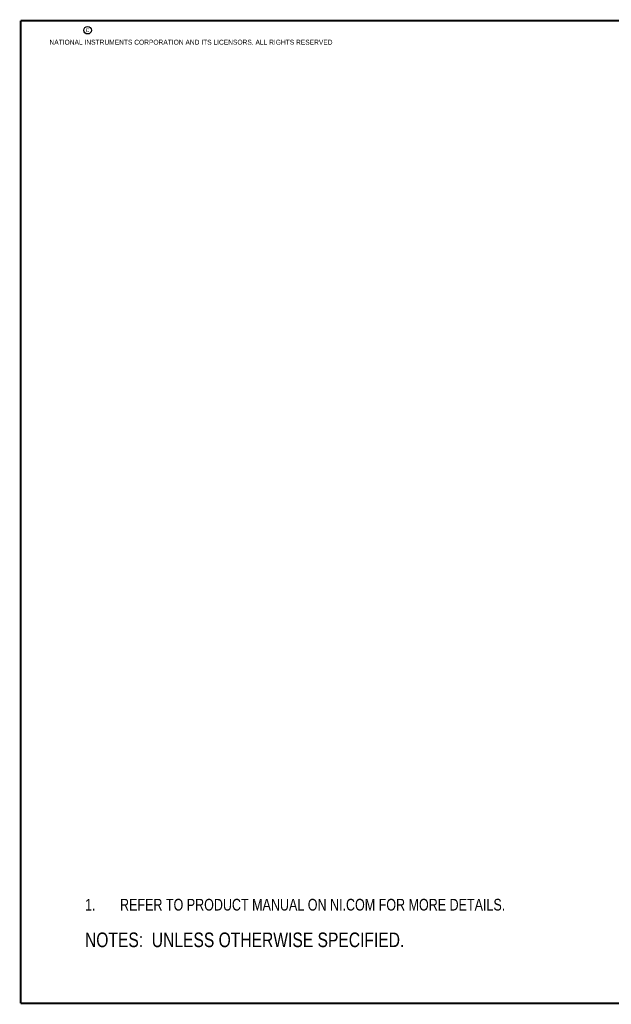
# Model space of a CAD drawing. Header units: inches. Extents: x 0.2 to 16.8, y 0.2 to 10.8.
# Tile 1 of 10: x 0.2 to 6.6, y 0.2 to 10.8. Entities that reach past the tile are written whole.
import ezdxf

# ---------------------------------------------------------------- set-up
doc = ezdxf.new("R2010")
doc.units = ezdxf.units.IN
doc.header["$LTSCALE"] = 0.935
doc.header["$MEASUREMENT"] = 0
doc.layers.get('0').update_dxf_attribs({"linetype": 'CONTINUOUS'})
doc.layers.add('DETAIL', color=7, linetype='CONTINUOUS')
doc.styles.get("Standard").update_dxf_attribs({"font": 'txt', "width": 0.8})

# ---------------------------------------------------------------- blocks, each defined once
blk = doc.blocks.new('NOTES_HEADER_BL0', base_point=(3.1215, 0.9375))
at = {"layer": 'DETAIL', "color": 2, "linetype": 'CONTINUOUS', "width": 0.8}
blk.add_text('NOTES:  UNLESS OTHERWISE SPECIFIED.', height=0.156, dxfattribs=at).set_placement((0.9375, 0.8595))
blk = doc.blocks.new('CUSTOM_NOTE_BL1', base_point=(3.675, 1.312))
at = {"layer": 'DETAIL', "color": 2, "linetype": 'CONTINUOUS', "width": 0.8}
for s, p in [('1.', (0.938, 1.25)), ('REFER TO PRODUCT MANUAL ON NI.COM FOR MORE DETAILS.', (1.312, 1.25))]:
    blk.add_text(s, height=0.125, dxfattribs=at).set_placement(p)

msp = doc.modelspace()

# ---------------------------------------------------------------- linework, layer by layer
at = {"color": 7, "linetype": 'CONTINUOUS', "const_width": 0.02}
for points in [[(0.25, 10.7586), (0.25, 0.2586)], [(16.75, 10.7586), (0.25, 10.7586)], [(0.25, 0.2586), (16.75, 0.2586)]]:
    msp.add_lwpolyline(points, dxfattribs=at)
at = {"color": 2, "linetype": 'CONTINUOUS'}
msp.add_circle((0.9659, 10.6562), 0.0403, dxfattribs=at)

# ---------------------------------------------------------------- block references
at = {"layer": 'DETAIL', "color": 2, "linetype": 'CONTINUOUS'}
for name, p in [('CUSTOM_NOTE_BL1', (3.6751, 1.3124)), ('NOTES_HEADER_BL0', (3.1215, 0.9375))]:
    msp.add_blockref(name, p, dxfattribs=at)

# ---------------------------------------------------------------- texts
at = {"color": 2, "linetype": 'CONTINUOUS', "char_height": 0.053, "attachment_point": 1, "line_spacing_factor": 0.9}
for s, insert, width in [('c', (0.946, 10.6893), 0.0424), ('NATIONAL INSTRUMENTS CORPORATION AND ITS LICENSORS. ALL RIGHTS RESERVED', (0.5583, 10.5546), 3.0104)]:
    msp.add_mtext(s, dxfattribs=dict(at, insert=insert, width=width))

doc.saveas('drawing.dxf')
